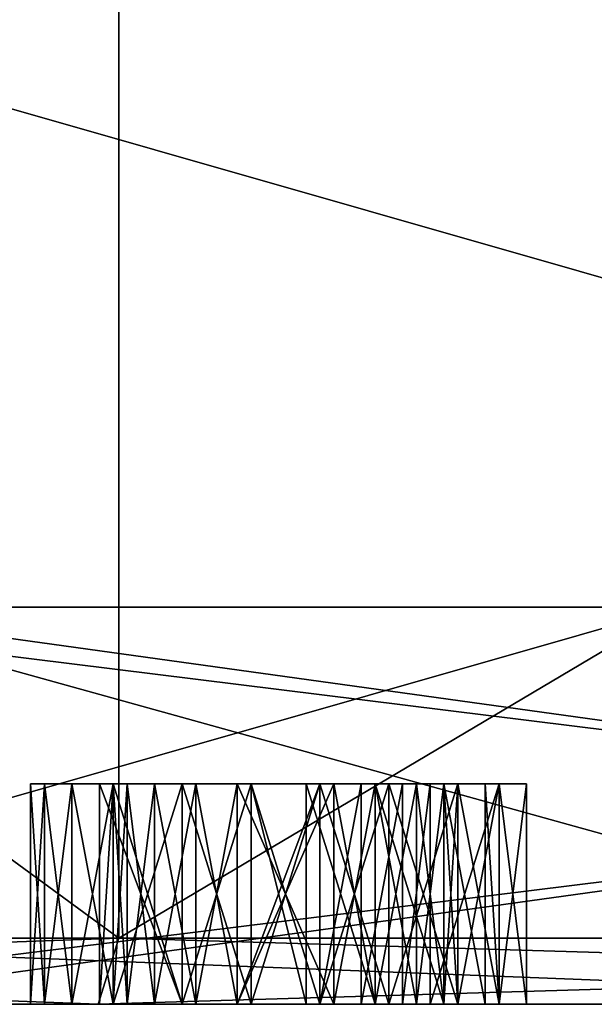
# Model space of a CAD drawing. Header units: millimetres. Extents: x -25 to 71, y -3 to 471.
# Tile 4 of 199: x -5.42 to -2.82, y -3 to 1.46. Entities that reach past the tile are written whole.
import ezdxf

# ---------------------------------------------------------------- set-up
doc = ezdxf.new("R2010")
doc.units = ezdxf.units.MM
doc.header["$LTSCALE"] = 65.185185
for name, color, linetype in [('428', 7, 'CONTINUOUS'), ('431', 7, 'CONTINUOUS'), ('434', 7, 'CONTINUOUS'), ('435', 7, 'CONTINUOUS'), ('436', 7, 'CONTINUOUS'), ('441', 7, 'CONTINUOUS'), ('442', 7, 'CONTINUOUS'), ('443', 7, 'CONTINUOUS'), ('444', 7, 'CONTINUOUS'), ('445', 7, 'CONTINUOUS'), ('446', 7, 'CONTINUOUS'), ('449', 7, 'CONTINUOUS'), ('450', 7, 'CONTINUOUS'), ('451', 7, 'CONTINUOUS'), ('452', 7, 'CONTINUOUS'), ('453', 7, 'CONTINUOUS'), ('454', 7, 'CONTINUOUS'), ('455', 7, 'CONTINUOUS'), ('456', 7, 'CONTINUOUS'), ('457', 7, 'CONTINUOUS'), ('458', 7, 'CONTINUOUS'), ('459', 7, 'CONTINUOUS'), ('460', 7, 'CONTINUOUS'), ('461', 7, 'CONTINUOUS'), ('462', 7, 'CONTINUOUS'), ('463', 7, 'CONTINUOUS'), ('464', 7, 'CONTINUOUS'), ('465', 7, 'CONTINUOUS'), ('466', 7, 'CONTINUOUS'), ('467', 7, 'CONTINUOUS'), ('468', 7, 'CONTINUOUS'), ('469', 7, 'CONTINUOUS'), ('470', 7, 'CONTINUOUS'), ('471', 7, 'CONTINUOUS'), ('472', 7, 'CONTINUOUS'), ('473', 7, 'CONTINUOUS'), ('474', 7, 'CONTINUOUS'), ('475', 7, 'CONTINUOUS'), ('476', 7, 'CONTINUOUS'), ('477', 7, 'CONTINUOUS'), ('478', 7, 'CONTINUOUS'), ('479', 7, 'CONTINUOUS'), ('480', 7, 'CONTINUOUS'), ('481', 7, 'CONTINUOUS'), ('482', 7, 'CONTINUOUS'), ('483', 7, 'CONTINUOUS'), ('484', 7, 'CONTINUOUS'), ('485', 7, 'CONTINUOUS'), ('486', 7, 'CONTINUOUS'), ('487', 7, 'CONTINUOUS'), ('488', 7, 'CONTINUOUS'), ('489', 7, 'CONTINUOUS'), ('490', 7, 'CONTINUOUS'), ('491', 7, 'CONTINUOUS'), ('492', 7, 'CONTINUOUS'), ('493', 7, 'CONTINUOUS'), ('494', 7, 'CONTINUOUS'), ('495', 7, 'CONTINUOUS'), ('496', 7, 'CONTINUOUS'), ('497', 7, 'CONTINUOUS'), ('498', 7, 'CONTINUOUS'), ('499', 7, 'CONTINUOUS'), ('500', 7, 'CONTINUOUS'), ('501', 7, 'CONTINUOUS'), ('502', 7, 'CONTINUOUS'), ('503', 7, 'CONTINUOUS'), ('504', 7, 'CONTINUOUS'), ('505', 7, 'CONTINUOUS'), ('506', 7, 'CONTINUOUS'), ('507', 7, 'CONTINUOUS'), ('508', 7, 'CONTINUOUS'), ('509', 7, 'CONTINUOUS'), ('510', 7, 'CONTINUOUS'), ('511', 7, 'CONTINUOUS'), ('512', 7, 'CONTINUOUS'), ('513', 7, 'CONTINUOUS'), ('797', 7, 'CONTINUOUS')]:
    doc.layers.add(name, color=color, linetype=linetype)

msp = doc.modelspace()

# ---------------------------------------------------------------- linework, layer by layer
at = {"layer": '428', "linetype": 'CONTINUOUS'}
for points in [[(0, -3, 24.6), (-7.6041, -3, 23.3952), (7.6041, -3, 23.3952), (0, -3, 24.6)], [(7.6041, -3, 23.3952), (-7.6041, -3, 23.3952), (-7.2618, -3, 22.3498), (7.6041, -3, 23.3952)], [(0, -3, -24.6), (7.6041, -3, -23.3952), (-7.6041, -3, -23.3952), (0, -3, -24.6)], [(-7.6041, -3, -23.3952), (7.6041, -3, -23.3952), (7.2618, -3, -22.3498), (-7.6041, -3, -23.3952)], [(-7.2618, -3, -22.3498), (-7.6041, -3, -23.3952), (7.2618, -3, -22.3498), (-7.2618, -3, -22.3498)], [(7.2618, -3, 22.3498), (7.6041, -3, 23.3952), (-7.2618, -3, 22.3498), (7.2618, -3, 22.3498)]]:
    msp.add_3dface(points, dxfattribs=at)
at = {"layer": '431', "linetype": 'CONTINUOUS'}
for points in [[(-13.0253, 3.2, 9.4631), (-4.9753, 3.2, 15.312), (-13.0253, -2.7, 9.4631), (-13.0253, 3.2, 9.4631)], [(-13.0253, -2.7, 9.4631), (-4.9753, 3.2, 15.312), (-4.9753, -2.7, 15.312), (-13.0253, -2.7, 9.4631)], [(-4.9753, 3.2, 15.312), (4.9753, 3.2, 15.312), (-4.9753, -2.7, 15.312), (-4.9753, 3.2, 15.312)], [(-4.9753, -2.7, 15.312), (4.9753, 3.2, 15.312), (4.9753, -2.7, 15.312), (-4.9753, -2.7, 15.312)]]:
    msp.add_3dface(points, dxfattribs=at)
at = {"layer": '434', "linetype": 'CONTINUOUS'}
for points in [[(-7.6945, -2.7, 23.6813), (7.6945, -2.7, 23.6813), (-7.6945, 1.7, 23.6813), (-7.6945, -2.7, 23.6813)], [(-7.6945, 1.7, 23.6813), (7.6945, -2.7, 23.6813), (7.6945, 1.7, 23.6813), (-7.6945, 1.7, 23.6813)]]:
    msp.add_3dface(points, dxfattribs=at)
at = {"layer": '435', "linetype": 'CONTINUOUS'}
for points in [[(-4.9753, 3.2, -15.312), (-13.0253, 3.2, -9.4631), (-4.9753, -2.7, -15.312), (-4.9753, 3.2, -15.312)], [(-4.9753, -2.7, -15.312), (-13.0253, 3.2, -9.4631), (-13.0253, -2.7, -9.4631), (-4.9753, -2.7, -15.312)], [(4.9753, 3.2, -15.312), (-4.9753, 3.2, -15.312), (4.9753, -2.7, -15.312), (4.9753, 3.2, -15.312)], [(4.9753, -2.7, -15.312), (-4.9753, 3.2, -15.312), (-4.9753, -2.7, -15.312), (4.9753, -2.7, -15.312)]]:
    msp.add_3dface(points, dxfattribs=at)
at = {"layer": '436', "linetype": 'CONTINUOUS'}
for points in [[(7.6945, -2.7, -23.6813), (-7.6945, -2.7, -23.6813), (7.6945, 1.7, -23.6813), (7.6945, -2.7, -23.6813)], [(7.6945, 1.7, -23.6813), (-7.6945, -2.7, -23.6813), (-7.6945, 1.7, -23.6813), (7.6945, 1.7, -23.6813)]]:
    msp.add_3dface(points, dxfattribs=at)
at = {"layer": '441', "linetype": 'CONTINUOUS'}
for points in [[(7.2618, -3, 22.3498), (-7.2618, -3, 22.3498), (7.2618, -1.2, 22.3498), (7.2618, -3, 22.3498)], [(7.2618, -1.2, 22.3498), (-7.2618, -3, 22.3498), (-7.2618, -1.2, 22.3498), (7.2618, -1.2, 22.3498)]]:
    msp.add_3dface(points, dxfattribs=at)
at = {"layer": '442', "linetype": 'CONTINUOUS'}
for points in [[(7.2618, -1.2, 22.3498), (-7.2618, -1.2, 22.3498), (-6.4893, -1.2, 19.9722), (7.2618, -1.2, 22.3498)], [(-7.2618, -1.2, -22.3498), (7.2618, -1.2, -22.3498), (6.4893, -1.2, -19.9722), (-7.2618, -1.2, -22.3498)], [(-6.4893, -1.2, -19.9722), (-7.2618, -1.2, -22.3498), (6.4893, -1.2, -19.9722), (-6.4893, -1.2, -19.9722)], [(6.4893, -1.2, 19.9722), (7.2618, -1.2, 22.3498), (-6.4893, -1.2, 19.9722), (6.4893, -1.2, 19.9722)]]:
    msp.add_3dface(points, dxfattribs=at)
at = {"layer": '443', "linetype": 'CONTINUOUS'}
for points in [[(6.4893, -1.2, 19.9722), (-6.4893, -1.2, 19.9722), (6.4893, -3, 19.9722), (6.4893, -1.2, 19.9722)], [(6.4893, -3, 19.9722), (-6.4893, -1.2, 19.9722), (0, -3, 21), (6.4893, -3, 19.9722)], [(0, -3, 21), (-6.4893, -1.2, 19.9722), (-6.4893, -3, 19.9722), (0, -3, 21)]]:
    msp.add_3dface(points, dxfattribs=at)
at = {"layer": '444', "linetype": 'CONTINUOUS'}
for points in [[(-6.4893, -3, 19.9722), (-16.9894, -3, 12.3435), (-5, -3, 19.7447), (-6.4893, -3, 19.9722)], [(-5.068, -3, 15.5973), (-16.9894, -3, 12.3435), (-13.2681, -3, 9.6395), (-5.068, -3, 15.5973)], [(-16.9894, -3, 12.3435), (-5.068, -3, 15.5973), (-1.3125, -3, 17), (-16.9894, -3, 12.3435)], [(-5, -3, 19.7447), (-16.9894, -3, 12.3435), (-5.1875, -3, 19.4894), (-5, -3, 19.7447)], [(-5.1875, -3, 19.4894), (-16.9894, -3, 12.3435), (-5.3125, -3, 19.1702), (-5.1875, -3, 19.4894)], [(-5.3125, -3, 19.1702), (-16.9894, -3, 12.3435), (-5.375, -3, 18.7234), (-5.3125, -3, 19.1702)], [(-5.375, -3, 18.7234), (-16.9894, -3, 12.3435), (-5.375, -3, 18.2766), (-5.375, -3, 18.7234)], [(-5.375, -3, 18.2766), (-16.9894, -3, 12.3435), (-5.3125, -3, 17.8298), (-5.375, -3, 18.2766)], [(-5.3125, -3, 17.8298), (-16.9894, -3, 12.3435), (-5.1875, -3, 17.5106), (-5.3125, -3, 17.8298)], [(-5.1875, -3, 17.5106), (-16.9894, -3, 12.3435), (-5, -3, 17.2553), (-5.1875, -3, 17.5106)], [(-5, -3, 17.2553), (-16.9894, -3, 12.3435), (-4.6875, -3, 17.0638), (-5, -3, 17.2553)], [(-4.6875, -3, 17.0638), (-16.9894, -3, 12.3435), (-4.375, -3, 17), (-4.6875, -3, 17.0638)], [(-4.375, -3, 17), (-16.9894, -3, 12.3435), (-4.0625, -3, 17), (-4.375, -3, 17)], [(-4.0625, -3, 17), (-16.9894, -3, 12.3435), (-1.625, -3, 17), (-4.0625, -3, 17)], [(-1.625, -3, 17), (-16.9894, -3, 12.3435), (-1.3125, -3, 17), (-1.625, -3, 17)], [(-16.9894, -3, -12.3435), (-6.4893, -3, -19.9722), (-5.068, -3, -15.5973), (-16.9894, -3, -12.3435)], [(-13.2681, -3, -9.6395), (-16.9894, -3, -12.3435), (-5.068, -3, -15.5973), (-13.2681, -3, -9.6395)], [(0, -3, 21), (-6.4893, -3, 19.9722), (-4.375, -3, 20), (0, -3, 21)], [(-4.375, -3, 20), (-6.4893, -3, 19.9722), (-4.6875, -3, 19.9362), (-4.375, -3, 20)], [(-4.6875, -3, 19.9362), (-6.4893, -3, 19.9722), (-5, -3, 19.7447), (-4.6875, -3, 19.9362)], [(-6.4893, -3, -19.9722), (0, -3, -21), (4.4465, -3, -20), (-6.4893, -3, -19.9722)], [(-5.068, -3, -15.5973), (-6.4893, -3, -19.9722), (-1.1131, -3, -17), (-5.068, -3, -15.5973)], [(5.5393, -3, -19.4972), (-6.4893, -3, -19.9722), (4.4465, -3, -19.6343), (5.5393, -3, -19.4972)], [(-6.4893, -3, -19.9722), (5.5393, -3, -19.4972), (2.8011, -3, -19.2022), (-6.4893, -3, -19.9722)], [(4.4465, -3, -19.6343), (-6.4893, -3, -19.9722), (4.4465, -3, -20), (4.4465, -3, -19.6343)], [(1.5628, -3, -19.2022), (-6.4893, -3, -19.9722), (2.8011, -3, -19.2022), (1.5628, -3, -19.2022)], [(-6.4893, -3, -19.9722), (1.5628, -3, -19.2022), (-0.3568, -3, -19.2022), (-6.4893, -3, -19.9722)], [(-1.1131, -3, -17), (-6.4893, -3, -19.9722), (-1.0952, -3, -17.0959), (-1.1131, -3, -17)], [(-1.0952, -3, -17.0959), (-6.4893, -3, -19.9722), (-1.084, -3, -17.2078), (-1.0952, -3, -17.0959)], [(-1.084, -3, -17.2078), (-6.4893, -3, -19.9722), (-1.0805, -3, -17.2975), (-1.084, -3, -17.2078)], [(-1.0805, -3, -17.2975), (-6.4893, -3, -19.9722), (-1.0798, -3, -17.3947), (-1.0805, -3, -17.2975)], [(-1.0798, -3, -17.3947), (-6.4893, -3, -19.9722), (-1.0798, -3, -18.5249), (-1.0798, -3, -17.3947)], [(-1.0798, -3, -18.5249), (-6.4893, -3, -19.9722), (-1.0259, -3, -18.8562), (-1.0798, -3, -18.5249)], [(-1.0259, -3, -18.8562), (-6.4893, -3, -19.9722), (-0.9001, -3, -19.0432), (-1.0259, -3, -18.8562)], [(-0.9001, -3, -19.0432), (-6.4893, -3, -19.9722), (-0.7041, -3, -19.1536), (-0.9001, -3, -19.0432)], [(-0.7041, -3, -19.1536), (-6.4893, -3, -19.9722), (-0.3568, -3, -19.2022), (-0.7041, -3, -19.1536)], [(-5.068, -3, 15.5973), (5.068, -3, 15.5973), (4.75, -3, 17), (-5.068, -3, 15.5973)], [(-1.3125, -3, 17), (-5.068, -3, 15.5973), (1.0625, -3, 17), (-1.3125, -3, 17)], [(1.0625, -3, 17), (-5.068, -3, 15.5973), (1.4375, -3, 17), (1.0625, -3, 17)], [(1.4375, -3, 17), (-5.068, -3, 15.5973), (4.375, -3, 17), (1.4375, -3, 17)], [(4.375, -3, 17), (-5.068, -3, 15.5973), (4.75, -3, 17), (4.375, -3, 17)], [(5.068, -3, -15.5973), (-5.068, -3, -15.5973), (-1.1131, -3, -17), (5.068, -3, -15.5973)], [(-5.0625, -3, 18.5957), (-4.6875, -3, 18.8511), (-5.0625, -3, 18.7234), (-5.0625, -3, 18.5957)], [(-5.0625, -3, 18.7234), (-4.6875, -3, 18.8511), (-5, -3, 19.1064), (-5.0625, -3, 18.7234)], [(-4.6875, -3, 18.8511), (-4.375, -3, 18.9149), (-5, -3, 19.1064), (-4.6875, -3, 18.8511)], [(-5, -3, 19.1064), (-4.375, -3, 18.9149), (-2.5625, -3, 19.1702), (-5, -3, 19.1064)], [(-4.9375, -3, 19.2979), (-5, -3, 19.1064), (-3.5625, -3, 19.2979), (-4.9375, -3, 19.2979)], [(-3.5625, -3, 19.2979), (-5, -3, 19.1064), (-3.25, -3, 19.2979), (-3.5625, -3, 19.2979)], [(-3.25, -3, 19.2979), (-5, -3, 19.1064), (-2.5625, -3, 19.1702), (-3.25, -3, 19.2979)], [(-4.8125, -3, 19.4894), (-4.9375, -3, 19.2979), (-3.6875, -3, 19.4894), (-4.8125, -3, 19.4894)], [(-3.6875, -3, 19.4894), (-4.9375, -3, 19.2979), (-3.5625, -3, 19.2979), (-3.6875, -3, 19.4894)], [(-4.625, -3, 19.617), (-4.8125, -3, 19.4894), (-3.875, -3, 19.617), (-4.625, -3, 19.617)], [(-3.875, -3, 19.617), (-4.8125, -3, 19.4894), (-3.6875, -3, 19.4894), (-3.875, -3, 19.617)], [(-4.4375, -3, 19.6809), (-4.625, -3, 19.617), (-4.0625, -3, 19.6809), (-4.4375, -3, 19.6809)], [(-4.0625, -3, 19.6809), (-4.625, -3, 19.617), (-3.875, -3, 19.617), (-4.0625, -3, 19.6809)], [(-4.125, -3, 20), (0, -3, 21), (-4.375, -3, 20), (-4.125, -3, 20)], [(-4.375, -3, 18.9149), (-4.0625, -3, 18.9149), (-2.5625, -3, 19.1702), (-4.375, -3, 18.9149)], [(0, -3, 21), (-4.125, -3, 20), (-1.625, -3, 20), (0, -3, 21)], [(-4.125, -3, 20), (-3.8125, -3, 19.9362), (-1.625, -3, 20), (-4.125, -3, 20)], [(-4.0625, -3, 18.9149), (-3.75, -3, 18.8511), (-2.5625, -3, 19.1702), (-4.0625, -3, 18.9149)], [(-3.75, -3, 17.0638), (-4.0625, -3, 17), (-1.9375, -3, 17.0638), (-3.75, -3, 17.0638)], [(-1.9375, -3, 17.0638), (-4.0625, -3, 17), (-1.625, -3, 17), (-1.9375, -3, 17.0638)], [(-3.8125, -3, 19.9362), (-3.5, -3, 19.7447), (-1.9375, -3, 19.9362), (-3.8125, -3, 19.9362)], [(-1.625, -3, 20), (-3.8125, -3, 19.9362), (-1.9375, -3, 19.9362), (-1.625, -3, 20)], [(-3.75, -3, 18.8511), (-3.4375, -3, 18.6596), (-2.625, -3, 18.7234), (-3.75, -3, 18.8511)], [(-2.5625, -3, 19.1702), (-3.75, -3, 18.8511), (-2.625, -3, 18.7234), (-2.5625, -3, 19.1702)], [(-3.4375, -3, 17.2553), (-3.75, -3, 17.0638), (-2.25, -3, 17.2553), (-3.4375, -3, 17.2553)], [(-2.25, -3, 17.2553), (-3.75, -3, 17.0638), (-1.9375, -3, 17.0638), (-2.25, -3, 17.2553)], [(-3.5, -3, 19.7447), (-3.3125, -3, 19.4894), (-2.25, -3, 19.7447), (-3.5, -3, 19.7447)], [(-1.9375, -3, 19.9362), (-3.5, -3, 19.7447), (-2.25, -3, 19.7447), (-1.9375, -3, 19.9362)], [(-3.4375, -3, 18.6596), (-3.25, -3, 18.4681), (-2.625, -3, 18.7234), (-3.4375, -3, 18.6596)], [(-3.25, -3, 17.5106), (-3.4375, -3, 17.2553), (-2.4375, -3, 17.5106), (-3.25, -3, 17.5106)], [(-2.4375, -3, 17.5106), (-3.4375, -3, 17.2553), (-2.25, -3, 17.2553), (-2.4375, -3, 17.5106)], [(-3.3125, -3, 19.4894), (-3.25, -3, 19.2979), (-2.4375, -3, 19.4894), (-3.3125, -3, 19.4894)], [(-2.25, -3, 19.7447), (-3.3125, -3, 19.4894), (-2.4375, -3, 19.4894), (-2.25, -3, 19.7447)], [(-3.25, -3, 18.4681), (-3.125, -3, 18.1489), (-2.625, -3, 18.2766), (-3.25, -3, 18.4681)], [(-2.625, -3, 18.7234), (-3.25, -3, 18.4681), (-2.625, -3, 18.2766), (-2.625, -3, 18.7234)], [(-2.4375, -3, 19.4894), (-3.25, -3, 19.2979), (-2.5625, -3, 19.1702), (-2.4375, -3, 19.4894)], [(-3.125, -3, 17.8298), (-3.25, -3, 17.5106), (-2.5625, -3, 17.8298), (-3.125, -3, 17.8298)], [(-2.5625, -3, 17.8298), (-3.25, -3, 17.5106), (-2.4375, -3, 17.5106), (-2.5625, -3, 17.8298)], [(-3.125, -3, 18.1489), (-3.125, -3, 17.8298), (-2.625, -3, 18.2766), (-3.125, -3, 18.1489)], [(-2.625, -3, 18.2766), (-3.125, -3, 17.8298), (-2.5625, -3, 17.8298), (-2.625, -3, 18.2766)]]:
    msp.add_3dface(points, dxfattribs=at)
at = {"layer": '445', "linetype": 'CONTINUOUS'}
for points in [[(-7.2618, -3, -22.3498), (7.2618, -3, -22.3498), (-7.2618, -1.2, -22.3498), (-7.2618, -3, -22.3498)], [(7.2618, -3, -22.3498), (7.2618, -1.2, -22.3498), (-7.2618, -1.2, -22.3498), (7.2618, -3, -22.3498)]]:
    msp.add_3dface(points, dxfattribs=at)
at = {"layer": '446', "linetype": 'CONTINUOUS'}
for points in [[(-6.4893, -1.2, -19.9722), (6.4893, -1.2, -19.9722), (-6.4893, -3, -19.9722), (-6.4893, -1.2, -19.9722)], [(6.4893, -1.2, -19.9722), (0, -3, -21), (-6.4893, -3, -19.9722), (6.4893, -1.2, -19.9722)]]:
    msp.add_3dface(points, dxfattribs=at)
at = {"layer": '449', "linetype": 'CONTINUOUS'}
for points in [[(-13.0253, -2.7, -9.4631), (-13.2681, -3, -9.6395), (-5.068, -3, -15.5973), (-13.0253, -2.7, -9.4631)], [(-4.9753, -2.7, -15.312), (-13.0253, -2.7, -9.4631), (-5.068, -3, -15.5973), (-4.9753, -2.7, -15.312)], [(-4.9753, -2.7, -15.312), (-5.068, -3, -15.5973), (5.068, -3, -15.5973), (-4.9753, -2.7, -15.312)], [(4.9753, -2.7, -15.312), (-4.9753, -2.7, -15.312), (5.068, -3, -15.5973), (4.9753, -2.7, -15.312)]]:
    msp.add_3dface(points, dxfattribs=at)
at = {"layer": '450', "linetype": 'CONTINUOUS'}
for points in [[(-13.0253, -2.7, 9.4631), (-4.9753, -2.7, 15.312), (-13.2681, -3, 9.6395), (-13.0253, -2.7, 9.4631)], [(-4.9753, -2.7, 15.312), (-5.068, -3, 15.5973), (-13.2681, -3, 9.6395), (-4.9753, -2.7, 15.312)], [(-4.9753, -2.7, 15.312), (4.9753, -2.7, 15.312), (-5.068, -3, 15.5973), (-4.9753, -2.7, 15.312)], [(4.9753, -2.7, 15.312), (5.068, -3, 15.5973), (-5.068, -3, 15.5973), (4.9753, -2.7, 15.312)]]:
    msp.add_3dface(points, dxfattribs=at)
at = {"layer": '451', "linetype": 'CONTINUOUS'}
for points in [[(-7.6041, -3, 23.3952), (0, -3, 24.6), (-7.6945, -2.7, 23.6813), (-7.6041, -3, 23.3952)], [(0, -3, 24.6), (7.6945, -2.7, 23.6813), (-7.6945, -2.7, 23.6813), (0, -3, 24.6)]]:
    msp.add_3dface(points, dxfattribs=at)
at = {"layer": '452', "linetype": 'CONTINUOUS'}
for points in [[(0, -3, -24.6), (-7.6041, -3, -23.3952), (-7.6945, -2.7, -23.6813), (0, -3, -24.6)], [(0, -3, -24.6), (-7.6945, -2.7, -23.6813), (7.6945, -2.7, -23.6813), (0, -3, -24.6)]]:
    msp.add_3dface(points, dxfattribs=at)
at = {"layer": '453', "linetype": 'CONTINUOUS'}
for points in [[(-5.375, -2, 18.2766), (-5.3125, -2, 17.8298), (-4.9375, -2, 18.2766), (-5.375, -2, 18.2766)], [(-5.375, -2, 18.7234), (-5.375, -2, 18.2766), (-5.0625, -2, 18.7234), (-5.375, -2, 18.7234)], [(-5.0625, -2, 18.7234), (-5.375, -2, 18.2766), (-5.0625, -2, 18.5957), (-5.0625, -2, 18.7234)], [(-5.375, -2, 18.2766), (-4.625, -2, 18.5319), (-5.0625, -2, 18.5957), (-5.375, -2, 18.2766)], [(-4.625, -2, 18.5319), (-5.375, -2, 18.2766), (-4.8125, -2, 18.4043), (-4.625, -2, 18.5319)], [(-4.8125, -2, 18.4043), (-5.375, -2, 18.2766), (-4.9375, -2, 18.2766), (-4.8125, -2, 18.4043)], [(-5.3125, -2, 19.1702), (-5.375, -2, 18.7234), (-5, -2, 19.1064), (-5.3125, -2, 19.1702)], [(-5, -2, 19.1064), (-5.375, -2, 18.7234), (-5.0625, -2, 18.7234), (-5, -2, 19.1064)], [(-5.3125, -2, 17.8298), (-5.1875, -2, 17.5106), (-4.9375, -2, 17.7021), (-5.3125, -2, 17.8298)], [(-4.9375, -2, 18.2766), (-5.3125, -2, 17.8298), (-5, -2, 18.0851), (-4.9375, -2, 18.2766)], [(-5, -2, 18.0851), (-5.3125, -2, 17.8298), (-5, -2, 17.8936), (-5, -2, 18.0851)], [(-5, -2, 17.8936), (-5.3125, -2, 17.8298), (-4.9375, -2, 17.7021), (-5, -2, 17.8936)], [(-5.1875, -2, 19.4894), (-5.3125, -2, 19.1702), (-4.8125, -2, 19.4894), (-5.1875, -2, 19.4894)], [(-4.8125, -2, 19.4894), (-5.3125, -2, 19.1702), (-4.9375, -2, 19.2979), (-4.8125, -2, 19.4894)], [(-4.9375, -2, 19.2979), (-5.3125, -2, 19.1702), (-5, -2, 19.1064), (-4.9375, -2, 19.2979)], [(-5.1875, -2, 17.5106), (-5, -2, 17.2553), (-4.8125, -2, 17.5106), (-5.1875, -2, 17.5106)], [(-4.9375, -2, 17.7021), (-5.1875, -2, 17.5106), (-4.8125, -2, 17.5106), (-4.9375, -2, 17.7021)], [(-5, -2, 19.7447), (-5.1875, -2, 19.4894), (-4.4375, -2, 19.6809), (-5, -2, 19.7447)], [(-4.4375, -2, 19.6809), (-5.1875, -2, 19.4894), (-4.625, -2, 19.617), (-4.4375, -2, 19.6809)], [(-4.625, -2, 19.617), (-5.1875, -2, 19.4894), (-4.8125, -2, 19.4894), (-4.625, -2, 19.617)], [(-4.4375, -2, 18.5957), (-5.0625, -2, 18.5957), (-4.625, -2, 18.5319), (-4.4375, -2, 18.5957)], [(-4.6875, -2, 18.8511), (-5.0625, -2, 18.5957), (-3.75, -2, 18.8511), (-4.6875, -2, 18.8511)], [(-3.75, -2, 18.8511), (-5.0625, -2, 18.5957), (-3.4375, -2, 18.6596), (-3.75, -2, 18.8511)], [(-3.4375, -2, 18.6596), (-5.0625, -2, 18.5957), (-4.4375, -2, 18.5957), (-3.4375, -2, 18.6596)], [(-4.6875, -2, 17.0638), (-3.4375, -2, 17.2553), (-5, -2, 17.2553), (-4.6875, -2, 17.0638)], [(-5, -2, 17.2553), (-3.4375, -2, 17.2553), (-4, -2, 17.3191), (-5, -2, 17.2553)], [(-4.8125, -2, 17.5106), (-5, -2, 17.2553), (-4.625, -2, 17.383), (-4.8125, -2, 17.5106)], [(-4.625, -2, 17.383), (-5, -2, 17.2553), (-4.4375, -2, 17.3191), (-4.625, -2, 17.383)], [(-4.4375, -2, 17.3191), (-5, -2, 17.2553), (-4, -2, 17.3191), (-4.4375, -2, 17.3191)], [(-4.6875, -2, 19.9362), (-5, -2, 19.7447), (-3.8125, -2, 19.9362), (-4.6875, -2, 19.9362)], [(-3.8125, -2, 19.9362), (-5, -2, 19.7447), (-3.5, -2, 19.7447), (-3.8125, -2, 19.9362)], [(-3.5, -2, 19.7447), (-5, -2, 19.7447), (-4.4375, -2, 19.6809), (-3.5, -2, 19.7447)], [(-3.75, -2, 17.0638), (-3.4375, -2, 17.2553), (-4.6875, -2, 17.0638), (-3.75, -2, 17.0638)], [(-4.375, -2, 17), (-3.75, -2, 17.0638), (-4.6875, -2, 17.0638), (-4.375, -2, 17)], [(-4.375, -2, 20), (-4.6875, -2, 19.9362), (-4.125, -2, 20), (-4.375, -2, 20)], [(-4.125, -2, 20), (-4.6875, -2, 19.9362), (-3.8125, -2, 19.9362), (-4.125, -2, 20)], [(-4.375, -2, 18.9149), (-4.6875, -2, 18.8511), (-4.0625, -2, 18.9149), (-4.375, -2, 18.9149)], [(-4.0625, -2, 18.9149), (-4.6875, -2, 18.8511), (-3.75, -2, 18.8511), (-4.0625, -2, 18.9149)], [(-4.0625, -2, 19.6809), (-3.5, -2, 19.7447), (-4.4375, -2, 19.6809), (-4.0625, -2, 19.6809)], [(-4, -2, 18.5957), (-3.4375, -2, 18.6596), (-4.4375, -2, 18.5957), (-4, -2, 18.5957)], [(-4.0625, -2, 17), (-3.75, -2, 17.0638), (-4.375, -2, 17), (-4.0625, -2, 17)], [(-3.875, -2, 19.617), (-3.5, -2, 19.7447), (-4.0625, -2, 19.6809), (-3.875, -2, 19.617)], [(-3.4375, -2, 17.2553), (-3.25, -2, 17.5106), (-4, -2, 17.3191), (-3.4375, -2, 17.2553)], [(-4, -2, 17.3191), (-3.25, -2, 17.5106), (-3.8125, -2, 17.383), (-4, -2, 17.3191)], [(-3.8125, -2, 18.5319), (-3.4375, -2, 18.6596), (-4, -2, 18.5957), (-3.8125, -2, 18.5319)], [(-3.6875, -2, 19.4894), (-3.5, -2, 19.7447), (-3.875, -2, 19.617), (-3.6875, -2, 19.4894)], [(-3.25, -2, 18.4681), (-3.4375, -2, 18.6596), (-3.8125, -2, 18.5319), (-3.25, -2, 18.4681)], [(-3.625, -2, 18.4043), (-3.25, -2, 18.4681), (-3.8125, -2, 18.5319), (-3.625, -2, 18.4043)], [(-3.8125, -2, 17.383), (-3.25, -2, 17.5106), (-3.625, -2, 17.5106), (-3.8125, -2, 17.383)], [(-3.3125, -2, 19.4894), (-3.5, -2, 19.7447), (-3.6875, -2, 19.4894), (-3.3125, -2, 19.4894)], [(-3.5625, -2, 19.2979), (-3.3125, -2, 19.4894), (-3.6875, -2, 19.4894), (-3.5625, -2, 19.2979)], [(-3.5, -2, 18.2766), (-3.25, -2, 18.4681), (-3.625, -2, 18.4043), (-3.5, -2, 18.2766)], [(-3.25, -2, 17.5106), (-3.125, -2, 17.8298), (-3.625, -2, 17.5106), (-3.25, -2, 17.5106)], [(-3.625, -2, 17.5106), (-3.125, -2, 17.8298), (-3.5, -2, 17.7021), (-3.625, -2, 17.5106)], [(-3.25, -2, 19.2979), (-3.3125, -2, 19.4894), (-3.5625, -2, 19.2979), (-3.25, -2, 19.2979)], [(-3.125, -2, 18.1489), (-3.25, -2, 18.4681), (-3.5, -2, 18.2766), (-3.125, -2, 18.1489)], [(-3.125, -2, 18.1489), (-3.5, -2, 18.2766), (-3.4375, -2, 18.0851), (-3.125, -2, 18.1489)], [(-3.5, -2, 17.7021), (-3.125, -2, 17.8298), (-3.4375, -2, 17.8936), (-3.5, -2, 17.7021)], [(-3.125, -2, 17.8298), (-3.125, -2, 18.1489), (-3.4375, -2, 17.8936), (-3.125, -2, 17.8298)], [(-3.4375, -2, 17.8936), (-3.125, -2, 18.1489), (-3.4375, -2, 18.0851), (-3.4375, -2, 17.8936)]]:
    msp.add_3dface(points, dxfattribs=at)
at = {"layer": '454', "linetype": 'CONTINUOUS'}
for points in [[(-3.25, -3, 18.4681), (-3.4375, -3, 18.6596), (-3.4375, -2, 18.6596), (-3.25, -3, 18.4681)], [(-3.25, -2, 18.4681), (-3.25, -3, 18.4681), (-3.4375, -2, 18.6596), (-3.25, -2, 18.4681)]]:
    msp.add_3dface(points, dxfattribs=at)
at = {"layer": '455', "linetype": 'CONTINUOUS'}
for points in [[(-3.4375, -3, 18.6596), (-3.75, -3, 18.8511), (-3.75, -2, 18.8511), (-3.4375, -3, 18.6596)], [(-3.4375, -3, 18.6596), (-3.75, -2, 18.8511), (-3.4375, -2, 18.6596), (-3.4375, -3, 18.6596)]]:
    msp.add_3dface(points, dxfattribs=at)
at = {"layer": '456', "linetype": 'CONTINUOUS'}
for points in [[(-3.75, -3, 18.8511), (-4.0625, -3, 18.9149), (-4.0625, -2, 18.9149), (-3.75, -3, 18.8511)], [(-3.75, -3, 18.8511), (-4.0625, -2, 18.9149), (-3.75, -2, 18.8511), (-3.75, -3, 18.8511)]]:
    msp.add_3dface(points, dxfattribs=at)
at = {"layer": '457', "linetype": 'CONTINUOUS'}
for points in [[(-4.0625, -3, 18.9149), (-4.375, -3, 18.9149), (-4.375, -2, 18.9149), (-4.0625, -3, 18.9149)], [(-4.0625, -3, 18.9149), (-4.375, -2, 18.9149), (-4.0625, -2, 18.9149), (-4.0625, -3, 18.9149)]]:
    msp.add_3dface(points, dxfattribs=at)
at = {"layer": '458', "linetype": 'CONTINUOUS'}
for points in [[(-4.375, -3, 18.9149), (-4.6875, -3, 18.8511), (-4.6875, -2, 18.8511), (-4.375, -3, 18.9149)], [(-4.375, -3, 18.9149), (-4.6875, -2, 18.8511), (-4.375, -2, 18.9149), (-4.375, -3, 18.9149)]]:
    msp.add_3dface(points, dxfattribs=at)
at = {"layer": '459', "linetype": 'CONTINUOUS'}
for points in [[(-4.6875, -3, 18.8511), (-5.0625, -3, 18.5957), (-5.0625, -2, 18.5957), (-4.6875, -3, 18.8511)], [(-4.6875, -3, 18.8511), (-5.0625, -2, 18.5957), (-4.6875, -2, 18.8511), (-4.6875, -3, 18.8511)]]:
    msp.add_3dface(points, dxfattribs=at)
at = {"layer": '460', "linetype": 'CONTINUOUS'}
for points in [[(-5.0625, -3, 18.5957), (-5.0625, -3, 18.7234), (-5.0625, -2, 18.7234), (-5.0625, -3, 18.5957)], [(-5.0625, -3, 18.5957), (-5.0625, -2, 18.7234), (-5.0625, -2, 18.5957), (-5.0625, -3, 18.5957)]]:
    msp.add_3dface(points, dxfattribs=at)
at = {"layer": '461', "linetype": 'CONTINUOUS'}
for points in [[(-5.0625, -3, 18.7234), (-5, -3, 19.1064), (-5, -2, 19.1064), (-5.0625, -3, 18.7234)], [(-5.0625, -3, 18.7234), (-5, -2, 19.1064), (-5.0625, -2, 18.7234), (-5.0625, -3, 18.7234)]]:
    msp.add_3dface(points, dxfattribs=at)
at = {"layer": '462', "linetype": 'CONTINUOUS'}
for points in [[(-5, -3, 19.1064), (-4.9375, -3, 19.2979), (-4.9375, -2, 19.2979), (-5, -3, 19.1064)], [(-5, -3, 19.1064), (-4.9375, -2, 19.2979), (-5, -2, 19.1064), (-5, -3, 19.1064)]]:
    msp.add_3dface(points, dxfattribs=at)
at = {"layer": '463', "linetype": 'CONTINUOUS'}
for points in [[(-4.9375, -3, 19.2979), (-4.8125, -3, 19.4894), (-4.8125, -2, 19.4894), (-4.9375, -3, 19.2979)], [(-4.9375, -3, 19.2979), (-4.8125, -2, 19.4894), (-4.9375, -2, 19.2979), (-4.9375, -3, 19.2979)]]:
    msp.add_3dface(points, dxfattribs=at)
at = {"layer": '464', "linetype": 'CONTINUOUS'}
for points in [[(-4.8125, -3, 19.4894), (-4.625, -3, 19.617), (-4.625, -2, 19.617), (-4.8125, -3, 19.4894)], [(-4.8125, -3, 19.4894), (-4.625, -2, 19.617), (-4.8125, -2, 19.4894), (-4.8125, -3, 19.4894)]]:
    msp.add_3dface(points, dxfattribs=at)
at = {"layer": '465', "linetype": 'CONTINUOUS'}
for points in [[(-4.625, -3, 19.617), (-4.4375, -3, 19.6809), (-4.4375, -2, 19.6809), (-4.625, -3, 19.617)], [(-4.625, -3, 19.617), (-4.4375, -2, 19.6809), (-4.625, -2, 19.617), (-4.625, -3, 19.617)]]:
    msp.add_3dface(points, dxfattribs=at)
at = {"layer": '466', "linetype": 'CONTINUOUS'}
for points in [[(-4.4375, -3, 19.6809), (-4.0625, -3, 19.6809), (-4.0625, -2, 19.6809), (-4.4375, -3, 19.6809)], [(-4.4375, -3, 19.6809), (-4.0625, -2, 19.6809), (-4.4375, -2, 19.6809), (-4.4375, -3, 19.6809)]]:
    msp.add_3dface(points, dxfattribs=at)
at = {"layer": '467', "linetype": 'CONTINUOUS'}
for points in [[(-4.0625, -3, 19.6809), (-3.875, -3, 19.617), (-3.875, -2, 19.617), (-4.0625, -3, 19.6809)], [(-4.0625, -3, 19.6809), (-3.875, -2, 19.617), (-4.0625, -2, 19.6809), (-4.0625, -3, 19.6809)]]:
    msp.add_3dface(points, dxfattribs=at)
at = {"layer": '468', "linetype": 'CONTINUOUS'}
for points in [[(-3.875, -3, 19.617), (-3.6875, -3, 19.4894), (-3.6875, -2, 19.4894), (-3.875, -3, 19.617)], [(-3.875, -3, 19.617), (-3.6875, -2, 19.4894), (-3.875, -2, 19.617), (-3.875, -3, 19.617)]]:
    msp.add_3dface(points, dxfattribs=at)
at = {"layer": '469', "linetype": 'CONTINUOUS'}
for points in [[(-3.6875, -3, 19.4894), (-3.5625, -3, 19.2979), (-3.5625, -2, 19.2979), (-3.6875, -3, 19.4894)], [(-3.6875, -3, 19.4894), (-3.5625, -2, 19.2979), (-3.6875, -2, 19.4894), (-3.6875, -3, 19.4894)]]:
    msp.add_3dface(points, dxfattribs=at)
at = {"layer": '470', "linetype": 'CONTINUOUS'}
for points in [[(-3.5625, -3, 19.2979), (-3.25, -3, 19.2979), (-3.25, -2, 19.2979), (-3.5625, -3, 19.2979)], [(-3.5625, -3, 19.2979), (-3.25, -2, 19.2979), (-3.5625, -2, 19.2979), (-3.5625, -3, 19.2979)]]:
    msp.add_3dface(points, dxfattribs=at)
at = {"layer": '471', "linetype": 'CONTINUOUS'}
for points in [[(-3.25, -3, 19.2979), (-3.3125, -3, 19.4894), (-3.3125, -2, 19.4894), (-3.25, -3, 19.2979)], [(-3.25, -3, 19.2979), (-3.3125, -2, 19.4894), (-3.25, -2, 19.2979), (-3.25, -3, 19.2979)]]:
    msp.add_3dface(points, dxfattribs=at)
at = {"layer": '472', "linetype": 'CONTINUOUS'}
for points in [[(-3.3125, -3, 19.4894), (-3.5, -3, 19.7447), (-3.5, -2, 19.7447), (-3.3125, -3, 19.4894)], [(-3.3125, -3, 19.4894), (-3.5, -2, 19.7447), (-3.3125, -2, 19.4894), (-3.3125, -3, 19.4894)]]:
    msp.add_3dface(points, dxfattribs=at)
at = {"layer": '473', "linetype": 'CONTINUOUS'}
for points in [[(-3.5, -3, 19.7447), (-3.8125, -3, 19.9362), (-3.8125, -2, 19.9362), (-3.5, -3, 19.7447)], [(-3.5, -3, 19.7447), (-3.8125, -2, 19.9362), (-3.5, -2, 19.7447), (-3.5, -3, 19.7447)]]:
    msp.add_3dface(points, dxfattribs=at)
at = {"layer": '474', "linetype": 'CONTINUOUS'}
for points in [[(-3.8125, -3, 19.9362), (-4.125, -3, 20), (-4.125, -2, 20), (-3.8125, -3, 19.9362)], [(-3.8125, -3, 19.9362), (-4.125, -2, 20), (-3.8125, -2, 19.9362), (-3.8125, -3, 19.9362)]]:
    msp.add_3dface(points, dxfattribs=at)
at = {"layer": '475', "linetype": 'CONTINUOUS'}
for points in [[(-4.125, -3, 20), (-4.375, -3, 20), (-4.375, -2, 20), (-4.125, -3, 20)], [(-4.125, -3, 20), (-4.375, -2, 20), (-4.125, -2, 20), (-4.125, -3, 20)]]:
    msp.add_3dface(points, dxfattribs=at)
at = {"layer": '476', "linetype": 'CONTINUOUS'}
for points in [[(-4.375, -3, 20), (-4.6875, -3, 19.9362), (-4.6875, -2, 19.9362), (-4.375, -3, 20)], [(-4.375, -3, 20), (-4.6875, -2, 19.9362), (-4.375, -2, 20), (-4.375, -3, 20)]]:
    msp.add_3dface(points, dxfattribs=at)
at = {"layer": '477', "linetype": 'CONTINUOUS'}
for points in [[(-4.6875, -3, 19.9362), (-5, -3, 19.7447), (-5, -2, 19.7447), (-4.6875, -3, 19.9362)], [(-4.6875, -3, 19.9362), (-5, -2, 19.7447), (-4.6875, -2, 19.9362), (-4.6875, -3, 19.9362)]]:
    msp.add_3dface(points, dxfattribs=at)
at = {"layer": '478', "linetype": 'CONTINUOUS'}
for points in [[(-5, -3, 19.7447), (-5.1875, -3, 19.4894), (-5.1875, -2, 19.4894), (-5, -3, 19.7447)], [(-5, -3, 19.7447), (-5.1875, -2, 19.4894), (-5, -2, 19.7447), (-5, -3, 19.7447)]]:
    msp.add_3dface(points, dxfattribs=at)
at = {"layer": '479', "linetype": 'CONTINUOUS'}
for points in [[(-5.1875, -3, 19.4894), (-5.3125, -3, 19.1702), (-5.3125, -2, 19.1702), (-5.1875, -3, 19.4894)], [(-5.1875, -3, 19.4894), (-5.3125, -2, 19.1702), (-5.1875, -2, 19.4894), (-5.1875, -3, 19.4894)]]:
    msp.add_3dface(points, dxfattribs=at)
at = {"layer": '480', "linetype": 'CONTINUOUS'}
for points in [[(-5.3125, -3, 19.1702), (-5.375, -3, 18.7234), (-5.375, -2, 18.7234), (-5.3125, -3, 19.1702)], [(-5.3125, -3, 19.1702), (-5.375, -2, 18.7234), (-5.3125, -2, 19.1702), (-5.3125, -3, 19.1702)]]:
    msp.add_3dface(points, dxfattribs=at)
at = {"layer": '481', "linetype": 'CONTINUOUS'}
for points in [[(-5.375, -3, 18.7234), (-5.375, -3, 18.2766), (-5.375, -2, 18.2766), (-5.375, -3, 18.7234)], [(-5.375, -3, 18.7234), (-5.375, -2, 18.2766), (-5.375, -2, 18.7234), (-5.375, -3, 18.7234)]]:
    msp.add_3dface(points, dxfattribs=at)
at = {"layer": '482', "linetype": 'CONTINUOUS'}
for points in [[(-5.375, -3, 18.2766), (-5.3125, -3, 17.8298), (-5.3125, -2, 17.8298), (-5.375, -3, 18.2766)], [(-5.375, -3, 18.2766), (-5.3125, -2, 17.8298), (-5.375, -2, 18.2766), (-5.375, -3, 18.2766)]]:
    msp.add_3dface(points, dxfattribs=at)
at = {"layer": '483', "linetype": 'CONTINUOUS'}
for points in [[(-5.3125, -3, 17.8298), (-5.1875, -3, 17.5106), (-5.1875, -2, 17.5106), (-5.3125, -3, 17.8298)], [(-5.3125, -3, 17.8298), (-5.1875, -2, 17.5106), (-5.3125, -2, 17.8298), (-5.3125, -3, 17.8298)]]:
    msp.add_3dface(points, dxfattribs=at)
at = {"layer": '484', "linetype": 'CONTINUOUS'}
for points in [[(-5.1875, -3, 17.5106), (-5, -3, 17.2553), (-5, -2, 17.2553), (-5.1875, -3, 17.5106)], [(-5.1875, -3, 17.5106), (-5, -2, 17.2553), (-5.1875, -2, 17.5106), (-5.1875, -3, 17.5106)]]:
    msp.add_3dface(points, dxfattribs=at)
at = {"layer": '485', "linetype": 'CONTINUOUS'}
for points in [[(-5, -3, 17.2553), (-4.6875, -3, 17.0638), (-4.6875, -2, 17.0638), (-5, -3, 17.2553)], [(-5, -3, 17.2553), (-4.6875, -2, 17.0638), (-5, -2, 17.2553), (-5, -3, 17.2553)]]:
    msp.add_3dface(points, dxfattribs=at)
at = {"layer": '486', "linetype": 'CONTINUOUS'}
for points in [[(-4.6875, -3, 17.0638), (-4.375, -3, 17), (-4.375, -2, 17), (-4.6875, -3, 17.0638)], [(-4.6875, -3, 17.0638), (-4.375, -2, 17), (-4.6875, -2, 17.0638), (-4.6875, -3, 17.0638)]]:
    msp.add_3dface(points, dxfattribs=at)
at = {"layer": '487', "linetype": 'CONTINUOUS'}
for points in [[(-4.375, -3, 17), (-4.0625, -3, 17), (-4.0625, -2, 17), (-4.375, -3, 17)], [(-4.375, -3, 17), (-4.0625, -2, 17), (-4.375, -2, 17), (-4.375, -3, 17)]]:
    msp.add_3dface(points, dxfattribs=at)
at = {"layer": '488', "linetype": 'CONTINUOUS'}
for points in [[(-4.0625, -3, 17), (-3.75, -3, 17.0638), (-3.75, -2, 17.0638), (-4.0625, -3, 17)], [(-4.0625, -3, 17), (-3.75, -2, 17.0638), (-4.0625, -2, 17), (-4.0625, -3, 17)]]:
    msp.add_3dface(points, dxfattribs=at)
at = {"layer": '489', "linetype": 'CONTINUOUS'}
for points in [[(-3.75, -3, 17.0638), (-3.4375, -3, 17.2553), (-3.4375, -2, 17.2553), (-3.75, -3, 17.0638)], [(-3.75, -3, 17.0638), (-3.4375, -2, 17.2553), (-3.75, -2, 17.0638), (-3.75, -3, 17.0638)]]:
    msp.add_3dface(points, dxfattribs=at)
at = {"layer": '490', "linetype": 'CONTINUOUS'}
for points in [[(-3.4375, -3, 17.2553), (-3.25, -3, 17.5106), (-3.25, -2, 17.5106), (-3.4375, -3, 17.2553)], [(-3.4375, -3, 17.2553), (-3.25, -2, 17.5106), (-3.4375, -2, 17.2553), (-3.4375, -3, 17.2553)]]:
    msp.add_3dface(points, dxfattribs=at)
at = {"layer": '491', "linetype": 'CONTINUOUS'}
for points in [[(-3.25, -3, 17.5106), (-3.125, -3, 17.8298), (-3.125, -2, 17.8298), (-3.25, -3, 17.5106)], [(-3.25, -3, 17.5106), (-3.125, -2, 17.8298), (-3.25, -2, 17.5106), (-3.25, -3, 17.5106)]]:
    msp.add_3dface(points, dxfattribs=at)
at = {"layer": '492', "linetype": 'CONTINUOUS'}
for points in [[(-3.125, -3, 17.8298), (-3.125, -3, 18.1489), (-3.125, -2, 18.1489), (-3.125, -3, 17.8298)], [(-3.125, -3, 17.8298), (-3.125, -2, 18.1489), (-3.125, -2, 17.8298), (-3.125, -3, 17.8298)]]:
    msp.add_3dface(points, dxfattribs=at)
at = {"layer": '493', "linetype": 'CONTINUOUS'}
for points in [[(-3.125, -3, 18.1489), (-3.25, -3, 18.4681), (-3.25, -2, 18.4681), (-3.125, -3, 18.1489)], [(-3.125, -3, 18.1489), (-3.25, -2, 18.4681), (-3.125, -2, 18.1489), (-3.125, -3, 18.1489)]]:
    msp.add_3dface(points, dxfattribs=at)
at = {"layer": '494', "linetype": 'CONTINUOUS'}
for points in [[(-3.4375, -2, 18.0851), (-3.5, -2, 18.2766), (-3.5, -3, 18.2766), (-3.4375, -2, 18.0851)], [(-3.4375, -2, 18.0851), (-3.5, -3, 18.2766), (-3.4375, -3, 18.0851), (-3.4375, -2, 18.0851)]]:
    msp.add_3dface(points, dxfattribs=at)
at = {"layer": '495', "linetype": 'CONTINUOUS'}
for points in [[(-3.4375, -2, 17.8936), (-3.4375, -2, 18.0851), (-3.4375, -3, 18.0851), (-3.4375, -2, 17.8936)], [(-3.4375, -2, 17.8936), (-3.4375, -3, 18.0851), (-3.4375, -3, 17.8936), (-3.4375, -2, 17.8936)]]:
    msp.add_3dface(points, dxfattribs=at)
at = {"layer": '496', "linetype": 'CONTINUOUS'}
for points in [[(-3.5, -2, 17.7021), (-3.4375, -2, 17.8936), (-3.4375, -3, 17.8936), (-3.5, -2, 17.7021)], [(-3.5, -2, 17.7021), (-3.4375, -3, 17.8936), (-3.5, -3, 17.7021), (-3.5, -2, 17.7021)]]:
    msp.add_3dface(points, dxfattribs=at)
at = {"layer": '497', "linetype": 'CONTINUOUS'}
for points in [[(-3.625, -2, 17.5106), (-3.5, -2, 17.7021), (-3.5, -3, 17.7021), (-3.625, -2, 17.5106)], [(-3.625, -2, 17.5106), (-3.5, -3, 17.7021), (-3.625, -3, 17.5106), (-3.625, -2, 17.5106)]]:
    msp.add_3dface(points, dxfattribs=at)
at = {"layer": '498', "linetype": 'CONTINUOUS'}
for points in [[(-3.8125, -2, 17.383), (-3.625, -2, 17.5106), (-3.625, -3, 17.5106), (-3.8125, -2, 17.383)], [(-3.8125, -2, 17.383), (-3.625, -3, 17.5106), (-3.8125, -3, 17.383), (-3.8125, -2, 17.383)]]:
    msp.add_3dface(points, dxfattribs=at)
at = {"layer": '499', "linetype": 'CONTINUOUS'}
for points in [[(-4, -2, 17.3191), (-3.8125, -2, 17.383), (-3.8125, -3, 17.383), (-4, -2, 17.3191)], [(-4, -2, 17.3191), (-3.8125, -3, 17.383), (-4, -3, 17.3191), (-4, -2, 17.3191)]]:
    msp.add_3dface(points, dxfattribs=at)
at = {"layer": '500', "linetype": 'CONTINUOUS'}
for points in [[(-4.4375, -2, 17.3191), (-4, -2, 17.3191), (-4, -3, 17.3191), (-4.4375, -2, 17.3191)], [(-4.4375, -2, 17.3191), (-4, -3, 17.3191), (-4.4375, -3, 17.3191), (-4.4375, -2, 17.3191)]]:
    msp.add_3dface(points, dxfattribs=at)
at = {"layer": '501', "linetype": 'CONTINUOUS'}
for points in [[(-4.625, -2, 17.383), (-4.4375, -2, 17.3191), (-4.4375, -3, 17.3191), (-4.625, -2, 17.383)], [(-4.625, -2, 17.383), (-4.4375, -3, 17.3191), (-4.625, -3, 17.383), (-4.625, -2, 17.383)]]:
    msp.add_3dface(points, dxfattribs=at)
at = {"layer": '502', "linetype": 'CONTINUOUS'}
for points in [[(-4.8125, -2, 17.5106), (-4.625, -2, 17.383), (-4.625, -3, 17.383), (-4.8125, -2, 17.5106)], [(-4.8125, -2, 17.5106), (-4.625, -3, 17.383), (-4.8125, -3, 17.5106), (-4.8125, -2, 17.5106)]]:
    msp.add_3dface(points, dxfattribs=at)
at = {"layer": '503', "linetype": 'CONTINUOUS'}
for points in [[(-4.9375, -2, 17.7021), (-4.8125, -2, 17.5106), (-4.8125, -3, 17.5106), (-4.9375, -2, 17.7021)], [(-4.9375, -2, 17.7021), (-4.8125, -3, 17.5106), (-4.9375, -3, 17.7021), (-4.9375, -2, 17.7021)]]:
    msp.add_3dface(points, dxfattribs=at)
at = {"layer": '504', "linetype": 'CONTINUOUS'}
for points in [[(-5, -2, 17.8936), (-4.9375, -2, 17.7021), (-4.9375, -3, 17.7021), (-5, -2, 17.8936)], [(-5, -2, 17.8936), (-4.9375, -3, 17.7021), (-5, -3, 17.8936), (-5, -2, 17.8936)]]:
    msp.add_3dface(points, dxfattribs=at)
at = {"layer": '505', "linetype": 'CONTINUOUS'}
for points in [[(-5, -2, 18.0851), (-5, -2, 17.8936), (-5, -3, 17.8936), (-5, -2, 18.0851)], [(-5, -2, 18.0851), (-5, -3, 17.8936), (-5, -3, 18.0851), (-5, -2, 18.0851)]]:
    msp.add_3dface(points, dxfattribs=at)
at = {"layer": '506', "linetype": 'CONTINUOUS'}
for points in [[(-4.9375, -2, 18.2766), (-5, -2, 18.0851), (-5, -3, 18.0851), (-4.9375, -2, 18.2766)], [(-4.9375, -2, 18.2766), (-5, -3, 18.0851), (-4.9375, -3, 18.2766), (-4.9375, -2, 18.2766)]]:
    msp.add_3dface(points, dxfattribs=at)
at = {"layer": '507', "linetype": 'CONTINUOUS'}
for points in [[(-4.8125, -2, 18.4043), (-4.9375, -2, 18.2766), (-4.9375, -3, 18.2766), (-4.8125, -2, 18.4043)], [(-4.8125, -2, 18.4043), (-4.9375, -3, 18.2766), (-4.8125, -3, 18.4043), (-4.8125, -2, 18.4043)]]:
    msp.add_3dface(points, dxfattribs=at)
at = {"layer": '508', "linetype": 'CONTINUOUS'}
for points in [[(-4.625, -2, 18.5319), (-4.8125, -2, 18.4043), (-4.8125, -3, 18.4043), (-4.625, -2, 18.5319)], [(-4.625, -2, 18.5319), (-4.8125, -3, 18.4043), (-4.625, -3, 18.5319), (-4.625, -2, 18.5319)]]:
    msp.add_3dface(points, dxfattribs=at)
at = {"layer": '509', "linetype": 'CONTINUOUS'}
for points in [[(-4.4375, -2, 18.5957), (-4.625, -2, 18.5319), (-4.625, -3, 18.5319), (-4.4375, -2, 18.5957)], [(-4.4375, -2, 18.5957), (-4.625, -3, 18.5319), (-4.4375, -3, 18.5957), (-4.4375, -2, 18.5957)]]:
    msp.add_3dface(points, dxfattribs=at)
at = {"layer": '510', "linetype": 'CONTINUOUS'}
for points in [[(-4, -2, 18.5957), (-4.4375, -2, 18.5957), (-4.4375, -3, 18.5957), (-4, -2, 18.5957)], [(-4, -2, 18.5957), (-4.4375, -3, 18.5957), (-4, -3, 18.5957), (-4, -2, 18.5957)]]:
    msp.add_3dface(points, dxfattribs=at)
at = {"layer": '511', "linetype": 'CONTINUOUS'}
for points in [[(-3.8125, -2, 18.5319), (-4, -2, 18.5957), (-4, -3, 18.5957), (-3.8125, -2, 18.5319)], [(-3.8125, -2, 18.5319), (-4, -3, 18.5957), (-3.8125, -3, 18.5319), (-3.8125, -2, 18.5319)]]:
    msp.add_3dface(points, dxfattribs=at)
at = {"layer": '512', "linetype": 'CONTINUOUS'}
for points in [[(-3.625, -2, 18.4043), (-3.8125, -2, 18.5319), (-3.8125, -3, 18.5319), (-3.625, -2, 18.4043)], [(-3.625, -2, 18.4043), (-3.8125, -3, 18.5319), (-3.625, -3, 18.4043), (-3.625, -2, 18.4043)]]:
    msp.add_3dface(points, dxfattribs=at)
at = {"layer": '513', "linetype": 'CONTINUOUS'}
for points in [[(-3.5, -2, 18.2766), (-3.625, -2, 18.4043), (-3.625, -3, 18.4043), (-3.5, -2, 18.2766)], [(-3.5, -3, 18.2766), (-3.5, -2, 18.2766), (-3.625, -3, 18.4043), (-3.5, -3, 18.2766)]]:
    msp.add_3dface(points, dxfattribs=at)
at = {"layer": '797', "linetype": 'CONTINUOUS'}
for points in [[(-5, -3, 17.8936), (-4.9375, -3, 17.7021), (-5, -3, 18.0851), (-5, -3, 17.8936)], [(-5, -3, 18.0851), (-4.9375, -3, 17.7021), (-4.9375, -3, 18.2766), (-5, -3, 18.0851)], [(-4.9375, -3, 17.7021), (-4.8125, -3, 17.5106), (-4.9375, -3, 18.2766), (-4.9375, -3, 17.7021)], [(-4.9375, -3, 18.2766), (-4.8125, -3, 17.5106), (-4.8125, -3, 18.4043), (-4.9375, -3, 18.2766)], [(-4.8125, -3, 17.5106), (-4.625, -3, 17.383), (-4.8125, -3, 18.4043), (-4.8125, -3, 17.5106)], [(-4.8125, -3, 18.4043), (-4.625, -3, 17.383), (-4.625, -3, 18.5319), (-4.8125, -3, 18.4043)], [(-4.625, -3, 17.383), (-4.4375, -3, 17.3191), (-4.625, -3, 18.5319), (-4.625, -3, 17.383)], [(-4.625, -3, 18.5319), (-4.4375, -3, 17.3191), (-4.4375, -3, 18.5957), (-4.625, -3, 18.5319)], [(-4.4375, -3, 17.3191), (-4, -3, 17.3191), (-4.4375, -3, 18.5957), (-4.4375, -3, 17.3191)], [(-4.4375, -3, 18.5957), (-4, -3, 17.3191), (-4, -3, 18.5957), (-4.4375, -3, 18.5957)], [(-4, -3, 17.3191), (-3.8125, -3, 17.383), (-4, -3, 18.5957), (-4, -3, 17.3191)], [(-4, -3, 18.5957), (-3.8125, -3, 17.383), (-3.8125, -3, 18.5319), (-4, -3, 18.5957)], [(-3.8125, -3, 17.383), (-3.625, -3, 17.5106), (-3.8125, -3, 18.5319), (-3.8125, -3, 17.383)], [(-3.8125, -3, 18.5319), (-3.625, -3, 17.5106), (-3.625, -3, 18.4043), (-3.8125, -3, 18.5319)], [(-3.5, -3, 17.7021), (-3.5, -3, 18.2766), (-3.625, -3, 18.4043), (-3.5, -3, 17.7021)], [(-3.625, -3, 17.5106), (-3.5, -3, 17.7021), (-3.625, -3, 18.4043), (-3.625, -3, 17.5106)], [(-3.4375, -3, 18.0851), (-3.5, -3, 18.2766), (-3.4375, -3, 17.8936), (-3.4375, -3, 18.0851)], [(-3.4375, -3, 17.8936), (-3.5, -3, 18.2766), (-3.5, -3, 17.7021), (-3.4375, -3, 17.8936)]]:
    msp.add_3dface(points, dxfattribs=at)

doc.saveas('drawing.dxf')
